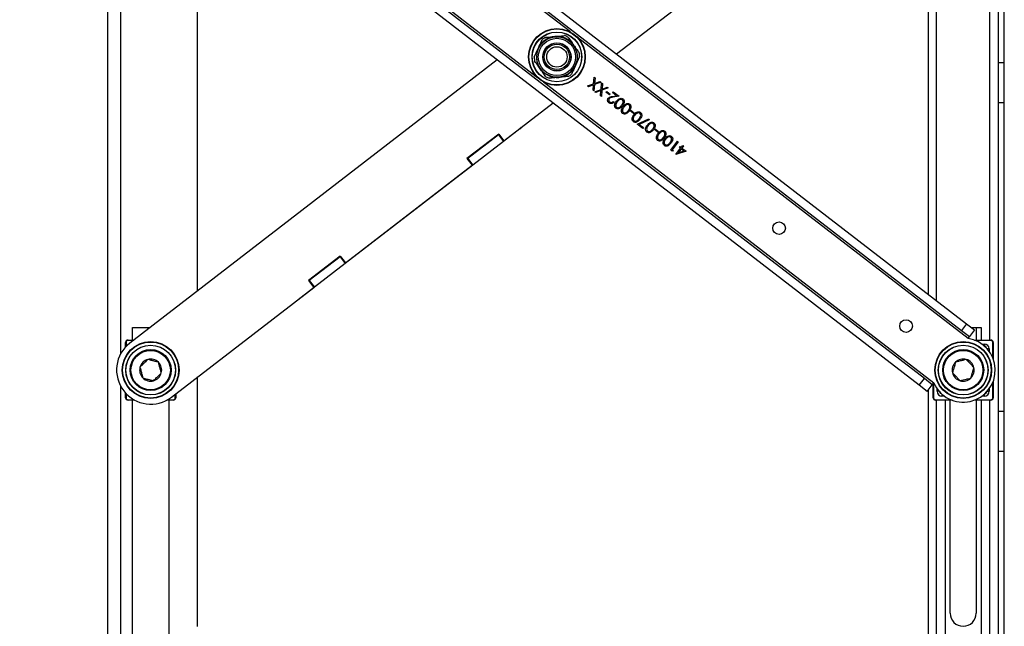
# Model space of a CAD drawing. Header units: inches. Extents: x 5 to 165, y 3 to 108.
# Tile 73 of 139: x 104 to 117, y 39 to 47. Entities that reach past the tile are written whole.
import ezdxf

# ---------------------------------------------------------------- set-up
doc = ezdxf.new("R2010")
doc.units = ezdxf.units.IN
doc.header["$LTSCALE"] = 10
doc.header["$MEASUREMENT"] = 0
doc.styles.add('SLDTEXTSTYLE0', font='TXT', dxfattribs={"width": 0.75})
doc.dimstyles.new('SLDDIMSTYLE4', dxfattribs={"dimtxt": 1.377953, "dimasz": 1.56, "dimexe": 0, "dimexo": 0.0625, "dimgap": 0.344488, "dimtad": 0, "dimtih": 1, "dimtoh": 1, "dimdec": 4, "dimlfac": 10, "dimzin": 12, "dimdsep": 46, "dimtxsty": 'SLDTEXTSTYLE0', "dimsah": 1, "dimcen": 0.09, "dimadec": 0, "dimazin": 3, "dimtfac": 1, "dimtdec": 0, "dimtofl": 0, "dimtmove": 0, "dimatfit": 3, "dimfxl": 1, "dimfrac": 2, "dimtolj": 1, "dimtzin": 12, "dimarcsym": 0})

# ---------------------------------------------------------------- blocks, each defined once
blk = doc.blocks.new('_D_10')
at = {"color": 1, "linetype": 'Continuous', "lineweight": 18}
for p, q in [((99.111, 35.537), (97.317, 29.136)), ((116.764, 34.903), (116.764, 26.462))]:
    blk.add_line(p, q, dxfattribs=at)
for start, end in [(254.33924, 261.13124), (263.39493, 270)]:
    blk.add_arc((116.764, 98.502), 70.791, start, end, dxfattribs=at)
for points in [[(97.654, 30.339), (99.093, 29.684), (99.228, 30.186)], [(116.764, 27.712), (115.207, 27.989), (115.201, 27.469)]]:
    blk.add_solid(points, dxfattribs=at)
at = {"color": 1, "linetype": 'Continuous', "lineweight": 18, "insert": (105.85, 29.038), "char_height": 1.378, "attachment_point": 1, "style": 'SLDTEXTSTYLE0'}
blk.add_mtext('16°', dxfattribs=at)

msp = doc.modelspace()

# ---------------------------------------------------------------- linework, layer by layer
at = {"color": 7, "linetype": 'Continuous', "lineweight": 25}
for p, q in [((116.687543, 51.65993), (116.687543, 36.14561)), ((105.570543, 51.45277), (105.570543, 36.45277)), ((106.594879, 50.409337), (116.230019, 42.98671)), ((106.658347, 50.491724), (116.293488, 43.069097)), ((111.925286, 46.434231), (116.509911, 49.96609)), ((115.766208, 42.384647), (106.131067, 49.807274)), ((115.702739, 42.30226), (106.067599, 49.724887)), ((115.813543, 49.429629), (115.813543, 43.438833)), ((116.689543, 46.327103), (116.689543, 49.42577)), ((116.763543, 46.327103), (116.763543, 49.42577)), ((106.695543, 43.47837), (106.695543, 49.241137)), ((110.897499, 46.393094), (110.947712, 46.503186)), ((110.4358, 46.359753), (105.851175, 42.827894)), ((111.463587, 46.40089), (111.413375, 46.290798)), ((116.689543, 46.327103), (116.763543, 46.327103)), ((116.689543, 45.827103), (116.689543, 46.327103)), ((116.763543, 45.827103), (116.763543, 46.327103)), ((116.689543, 46.25777), (116.687543, 46.25777)), ((111.638246, 46.061713), (111.645514, 46.144828)), ((111.645514, 46.144828), (111.656819, 46.136119)), ((111.728083, 46.081219), (111.649551, 46.053004)), ((111.656819, 46.136119), (111.650715, 46.066184)), ((111.650715, 46.066184), (111.716778, 46.089928)), ((111.716778, 46.089928), (111.728083, 46.081219)), ((111.56282, 46.03459), (111.638246, 46.061713)), ((111.574125, 46.025881), (111.56282, 46.03459)), ((111.637104, 46.048516), (111.574125, 46.025881)), ((111.631285, 45.981846), (111.637104, 46.048516)), ((111.64259, 45.973137), (111.631285, 45.981846)), ((111.649551, 46.053004), (111.64259, 45.973137)), ((111.655186, 45.963434), (111.730612, 45.990557)), ((111.666491, 45.954725), (111.655186, 45.963434)), ((111.72947, 45.97736), (111.666491, 45.954725)), ((111.723651, 45.91069), (111.72947, 45.97736)), ((111.730612, 45.990557), (111.73788, 46.073672)), ((111.741917, 45.981848), (111.734956, 45.901981)), ((111.73788, 46.073672), (111.749185, 46.064963)), ((111.820449, 46.010063), (111.741917, 45.981848)), ((111.749185, 46.064963), (111.743081, 45.995028)), ((111.743081, 45.995028), (111.809144, 46.018772)), ((111.79289, 45.955473), (111.801515, 45.966669)), ((111.834874, 45.923129), (111.79289, 45.955473)), ((111.801515, 45.966669), (111.843499, 45.934325)), ((111.809144, 46.018772), (111.820449, 46.010063)), ((111.872702, 45.951969), (111.881327, 45.963165)), ((111.881327, 45.963165), (111.955499, 45.906024)), ((111.734956, 45.901981), (111.723651, 45.91069)), ((111.843499, 45.934325), (111.834874, 45.923129)), ((111.923499, 45.912836), (111.872702, 45.951969)), ((111.873732, 45.904728), (111.923499, 45.912836)), ((111.955499, 45.906024), (111.878362, 45.89346)), ((111.883286, 45.841233), (111.893082, 45.833687)), ((110.518933, 45.350818), (111.132204, 45.823264)), ((112.095178, 45.722599), (112.103803, 45.733795)), ((112.137163, 45.690255), (112.095178, 45.722599)), ((112.103803, 45.733795), (112.145787, 45.701451)), ((116.689543, 45.827103), (116.763543, 45.827103)), ((116.689543, 41.978436), (116.689543, 45.827103)), ((116.763543, 41.978436), (116.763543, 45.827103)), ((112.145787, 45.701451), (112.137163, 45.690255)), ((112.183491, 45.556444), (112.327119, 45.624199)), ((112.331993, 45.613023), (112.208691, 45.554871)), ((112.327119, 45.624199), (112.331993, 45.613023)), ((116.687543, 45.64777), (116.689543, 45.64777)), ((110.718793, 45.501035), (110.514805, 45.343888)), ((112.250666, 45.504694), (112.183491, 45.556444)), ((112.208691, 45.554871), (112.259291, 45.51589)), ((112.259291, 45.51589), (112.250666, 45.504694)), ((112.397466, 45.489725), (112.406091, 45.500921)), ((112.439451, 45.457381), (112.397466, 45.489725)), ((112.406091, 45.500921), (112.448076, 45.468577)), ((112.448076, 45.468577), (112.439451, 45.457381)), ((110.453634, 45.435582), (110.05754, 45.130443)), ((110.451336, 45.426276), (110.067125, 45.130291)), ((110.514805, 45.343888), (110.130594, 45.047903)), ((110.457277, 45.430853), (110.451336, 45.426276)), ((110.451336, 45.426276), (110.514805, 45.343888)), ((110.453634, 45.435582), (110.518933, 45.350818)), ((112.600537, 45.235164), (112.68463, 45.344324)), ((112.68463, 45.344324), (112.694426, 45.336777)), ((112.62072, 45.219615), (112.600537, 45.235164)), ((112.694426, 45.336777), (112.618958, 45.238813)), ((112.618958, 45.238813), (112.635752, 45.225875)), ((112.635752, 45.225875), (112.62072, 45.219615)), ((112.664156, 45.181693), (112.722375, 45.257265)), ((112.792577, 45.221024), (112.666146, 45.18016)), ((112.732171, 45.249718), (112.69565, 45.202311)), ((112.69565, 45.202311), (112.764709, 45.224652)), ((112.709779, 45.266968), (112.718404, 45.278164)), ((112.722375, 45.257265), (112.709779, 45.266968)), ((112.718404, 45.278164), (112.731, 45.268461)), ((112.731, 45.268461), (112.750406, 45.293652)), ((112.764709, 45.224652), (112.732171, 45.249718)), ((112.760202, 45.286105), (112.740796, 45.260914)), ((112.740796, 45.260914), (112.792577, 45.221024)), ((112.750406, 45.293652), (112.760202, 45.286105)), ((110.05754, 45.130443), (110.12284, 45.045679)), ((110.067125, 45.130291), (110.061183, 45.125714)), ((110.067125, 45.130291), (110.130594, 45.047903)), ((112.666146, 45.18016), (112.664156, 45.181693)), ((110.130594, 45.047903), (108.537888, 43.82093)), ((108.542016, 43.82786), (110.12284, 45.045679)), ((108.476717, 43.912624), (108.080623, 43.607485)), ((108.474419, 43.903317), (108.090208, 43.607333)), ((108.48036, 43.907894), (108.474419, 43.903317)), ((108.474419, 43.903317), (108.537888, 43.82093)), ((108.476717, 43.912624), (108.542016, 43.82786)), ((108.537888, 43.82093), (108.153677, 43.524945)), ((106.369911, 42.154535), (108.145923, 43.522721)), ((108.153677, 43.524945), (107.949688, 43.367799)), ((108.080623, 43.607485), (108.145923, 43.522721)), ((108.090208, 43.607333), (108.084266, 43.602756)), ((108.090208, 43.607333), (108.153677, 43.524945)), ((107.949688, 43.367799), (107.947876, 43.370152)), ((105.885543, 43.02277), (106.104139, 43.02277)), ((105.885543, 42.86617), (105.885543, 43.02277)), ((116.293488, 43.069097), (116.230019, 42.98671)), ((116.293488, 43.069097), (116.392511, 42.992813)), ((116.353625, 43.02277), (116.473043, 43.02277)), ((116.413043, 43.02277), (116.413043, 42.86617)), ((116.473043, 43.02277), (116.473043, 42.86617)), ((116.230019, 42.98671), (116.329042, 42.910425)), ((116.310734, 42.88666), (116.329042, 42.910425)), ((116.392511, 42.992813), (116.329042, 42.910425)), ((105.803087, 42.836171), (105.798087, 42.836171)), ((105.798087, 42.779305), (105.798087, 42.836171)), ((105.828086, 42.86617), (105.900861, 42.86617)), ((105.828086, 42.86617), (105.828086, 42.86117)), ((116.389856, 42.86617), (116.5955, 42.86617)), ((116.5955, 42.86617), (116.5955, 42.86117)), ((116.625499, 42.836171), (116.620499, 42.836171)), ((116.625499, 42.836171), (116.625499, 42.630527)), ((106.695543, 39.295244), (106.695543, 42.405392)), ((115.702739, 42.30226), (115.766208, 42.384647)), ((115.801762, 42.225975), (115.702739, 42.30226)), ((115.865231, 42.308363), (115.766208, 42.384647)), ((115.801762, 42.225975), (115.865231, 42.308363)), ((115.865231, 42.308363), (115.883539, 42.332128)), ((115.875587, 42.146257), (115.875587, 42.321806)), ((116.625499, 42.351902), (116.625499, 42.146257)), ((105.798087, 42.146257), (105.798087, 42.203124)), ((105.803087, 42.146257), (105.798087, 42.146257)), ((106.422999, 42.146257), (106.417999, 42.146257)), ((106.422999, 42.195432), (106.422999, 42.146257)), ((115.813543, 42.241268), (115.813543, 35.29777)), ((115.880587, 42.146257), (115.875587, 42.146257)), ((116.625499, 42.146257), (116.620499, 42.146257)), ((116.689543, 42.15777), (116.687543, 42.15777)), ((105.828086, 42.121258), (105.828086, 42.116258)), ((105.910461, 42.116258), (105.828086, 42.116258)), ((105.885543, 37.15277), (105.885543, 42.116258)), ((106.393, 42.116258), (106.310626, 42.116258)), ((106.335543, 42.116258), (106.335543, 37.15277)), ((106.393, 42.121258), (106.393, 42.116258)), ((115.905586, 42.121258), (115.905586, 42.116258)), ((116.11123, 42.116258), (115.905586, 42.116258)), ((116.028043, 37.15277), (116.028043, 42.116258)), ((116.088043, 39.45877), (116.088043, 42.116258)), ((116.5955, 42.116258), (116.389856, 42.116258)), ((116.413043, 42.116258), (116.413043, 39.45877)), ((116.473043, 42.116258), (116.473043, 37.15277)), ((116.5955, 42.121258), (116.5955, 42.116258)), ((116.689543, 41.978436), (116.763543, 41.978436)), ((116.689543, 41.478436), (116.689543, 41.978436)), ((116.763543, 41.478436), (116.763543, 41.978436)), ((116.687543, 41.54777), (116.689543, 41.54777)), ((116.689543, 41.478436), (116.763543, 41.478436)), ((116.689543, 38.37977), (116.689543, 41.478436)), ((116.763543, 38.37977), (116.763543, 41.478436))]:
    msp.add_line(p, q, dxfattribs=at)
at = {"color": 8, "linetype": 'Continuous', "lineweight": 25}
for p, q in [((111.349536, 46.708619), (106.477547, 50.461856)), ((116.583543, 42.86617), (116.583543, 50.038694)), ((105.734543, 49.983908), (105.734543, 42.689328)), ((106.050352, 49.907324), (110.922342, 46.154088)), ((115.917543, 43.358714), (115.917543, 49.509747)), ((116.310734, 42.88666), (111.438744, 46.639896)), ((111.01155, 46.085365), (115.883539, 42.332128)), ((110.71698, 45.503388), (110.718793, 45.501035)), ((105.803087, 42.836171), (105.803087, 42.784635)), ((105.89437, 42.86117), (105.828086, 42.86117)), ((116.5955, 42.86117), (116.402637, 42.86117)), ((116.484095, 42.815951), (116.515282, 42.815951)), ((116.515282, 42.815951), (116.515282, 42.79107)), ((116.620499, 42.643308), (116.620499, 42.836171)), ((116.575279, 42.755953), (116.550399, 42.755953)), ((116.575279, 42.755953), (116.575279, 42.724766)), ((105.734543, 42.293101), (105.734543, 36.45277)), ((115.880587, 42.328296), (115.880587, 42.146257)), ((116.620499, 42.146257), (116.620499, 42.339121)), ((105.803087, 42.197794), (105.803087, 42.146257)), ((106.417999, 42.146257), (106.417999, 42.19158)), ((115.925807, 42.226476), (115.925807, 42.257663)), ((115.950687, 42.226476), (115.925807, 42.226476)), ((115.985805, 42.191358), (115.985805, 42.166478)), ((116.016992, 42.166478), (115.985805, 42.166478)), ((116.515282, 42.166478), (116.484095, 42.166478)), ((116.515282, 42.166478), (116.515282, 42.191358)), ((116.550399, 42.226476), (116.575279, 42.226476)), ((116.575279, 42.257663), (116.575279, 42.226476)), ((105.828086, 42.121258), (105.90136, 42.121258)), ((106.319726, 42.121258), (106.393, 42.121258)), ((115.905586, 42.121258), (116.09845, 42.121258)), ((115.917543, 35.295609), (115.917543, 42.116258)), ((116.402637, 42.121258), (116.5955, 42.121258)), ((116.583543, 36.14561), (116.583543, 42.116258))]:
    msp.add_line(p, q, dxfattribs=at)
at = {"color": 7, "linetype": 'Continuous', "lineweight": 25}
for centre, radius in [((111.180543, 46.396992), 0.3545), ((111.180543, 46.396992), 0.3495), ((111.180543, 46.396992), 0.31075), ((111.180543, 46.396992), 0.30875), ((111.180543, 46.396992), 0.251969), ((111.180543, 46.396992), 0.232283), ((111.180543, 46.396992), 0.175787), ((111.180543, 46.396992), 0.174213), ((111.180543, 46.396992), 0.15748), ((111.180543, 46.396992), 0.12748), ((113.953199, 44.26102), 0.07874), ((115.537574, 43.040464), 0.07874), ((106.110543, 42.491214), 0.3545), ((106.110543, 42.491214), 0.3495), ((106.110543, 42.491214), 0.31075), ((106.110543, 42.491214), 0.30875), ((116.250543, 42.491214), 0.3545), ((116.250543, 42.491214), 0.3495), ((116.250543, 42.491214), 0.31075), ((116.250543, 42.491214), 0.30875), ((106.110543, 42.491214), 0.255906), ((106.110543, 42.491214), 0.245906), ((116.250543, 42.491214), 0.255906), ((116.250543, 42.491214), 0.245906)]:
    msp.add_circle(centre, radius, dxfattribs=at)
for centre, radius, start, end in [((111.180543, 46.396992), 0.255906, 95.4824091, 155.4824091), ((111.180543, 46.396992), 0.283071, 120.7890005, 130.1758177), ((111.180543, 46.396992), 0.255906, 35.4824091, 95.4824091), ((111.180543, 46.396992), 0.283071, 60.7890005, 70.1758177), ((111.180543, 46.396992), 0.255906, 155.4824091, 215.4824091), ((111.180543, 46.396992), 0.255906, 335.4824091, 35.4824091), ((111.180543, 46.396992), 0.283071, 0.7890005, 10.1758177), ((111.180543, 46.396992), 0.283071, 180.7890005, 190.1758177), ((111.180543, 46.396992), 0.255906, 215.4824091, 275.4824091), ((111.180543, 46.396992), 0.255906, 275.4824091, 335.4824091), ((111.180543, 46.396992), 0.283071, 240.7890005, 250.1758177), ((111.180543, 46.396992), 0.283071, 300.7890005, 310.1758177), ((110.637016, 45.607188), 0.134, 307.6095907, 319.6957747), ((116.250543, 42.491214), 0.4, 203.4353849, 81.3454336), ((106.110543, 42.491214), 0.425, 127.6095907, 307.6095907), ((106.110543, 42.491214), 0.137795, 165.1781606, 225.1781606), ((106.110543, 42.491214), 0.137795, 105.1781606, 165.1781606), ((106.110543, 42.491214), 0.137795, 45.1781606, 105.1781606), ((106.110543, 42.491214), 0.137795, 345.1781606, 45.1781606), ((116.250543, 42.491214), 0.137795, 133.7444799, 193.7444799), ((116.250543, 42.491214), 0.137795, 73.7444799, 133.7444799), ((116.250543, 42.491214), 0.137795, 13.7444799, 73.7444799), ((116.250543, 42.491214), 0.137795, 313.7444799, 13.7444799), ((106.110543, 42.491214), 0.137795, 225.1781606, 285.1781606), ((106.110543, 42.491214), 0.137795, 285.1781606, 345.1781606), ((116.250543, 42.491214), 0.137795, 193.7444799, 253.7444799), ((116.250543, 42.491214), 0.137795, 253.7444799, 313.7444799), ((116.250543, 39.45877), 0.1625, 180, 0)]:
    msp.add_arc(centre, radius, start, end, dxfattribs=at)
at = {"color": 8, "linetype": 'Continuous', "lineweight": 25}
for centre, start, end in [((116.514227, 42.754898), 18.5962994, 71.4037006), ((115.986859, 42.22753), 198.5962994, 251.4037006), ((116.514227, 42.22753), 288.5962994, 341.4037006)]:
    msp.add_arc(centre, 0.030002, start, end, dxfattribs=at)
at = {"color": 7, "linetype": 'Continuous', "lineweight": 25}
for centre, major_axis, ratio, start_param, end_param in [((105.828088, 42.836169), (0.021214, -0.021214), 0.999949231, 2.356232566, 3.926952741), ((105.828088, 42.836169), (-0.017679, 0.017679), 0.99992385, 5.49782522, 7.068545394), ((116.515277, 42.755948), (0.04243, 0.04243), 0.99992385, 5.49782522, 7.068545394), ((116.595498, 42.836169), (0.021214, 0.021214), 0.999949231, 5.49782522, 7.068545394), ((116.595498, 42.836169), (0.017679, 0.017679), 0.99992385, 5.49782522, 7.068545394), ((105.828088, 42.146259), (0.021214, 0.021214), 0.999949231, 2.356232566, 3.926952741), ((105.828088, 42.146259), (-0.017679, -0.017679), 0.999923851, 5.49782522, 7.068545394), ((106.392998, 42.146259), (0.017679, -0.017679), 0.999923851, 5.49782522, 7.068545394), ((106.392998, 42.146259), (0.021214, -0.021214), 0.999949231, 5.49782522, 7.068545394), ((115.905588, 42.146259), (0.021214, 0.021214), 0.999949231, 2.356232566, 3.926952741), ((115.905588, 42.146259), (-0.017679, -0.017679), 0.99992385, 5.49782522, 7.068545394), ((115.985809, 42.22648), (-0.04243, -0.04243), 0.99992385, 5.49782522, 7.068545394), ((116.515277, 42.22648), (0.04243, -0.04243), 0.999923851, 5.49782522, 7.068545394), ((116.595498, 42.146259), (0.017679, -0.017679), 0.99992385, 5.49782522, 7.068545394), ((116.595498, 42.146259), (0.021214, -0.021214), 0.999949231, 5.49782522, 7.068545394)]:
    msp.add_ellipse(centre, major_axis=major_axis, ratio=ratio, start_param=start_param, end_param=end_param, dxfattribs=at)
at = {"color": 8, "linetype": 'Continuous', "lineweight": 25}
for centre, major_axis, start_param, end_param in [((116.515277, 42.755948), (0.021218, 0.021218), 5.714441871, 6.851928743), ((115.985809, 42.22648), (0.021218, 0.021218), 2.572849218, 3.710336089), ((116.515277, 42.22648), (0.021218, -0.021218), 5.714441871, 6.851928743)]:
    msp.add_ellipse(centre, major_axis=major_axis, ratio=0.999771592, start_param=start_param, end_param=end_param, dxfattribs=at)
at = {"color": 7, "linetype": 'Continuous', "lineweight": 25}
for points, knots in [([(110.947712, 46.503186), (110.952094, 46.512793), (110.969013, 46.54989), (110.985619, 46.586298), (110.997924, 46.613277)], [0, 0, 0, 0, 0.2589869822, 1, 1, 1, 1]), ([(111.035645, 46.640166), (111.039415, 46.640528), (111.078791, 46.644307), (111.119386, 46.648204), (111.156094, 46.651727)], [0, 0, 0, 0, 0.095732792, 1, 1, 1, 1]), ([(111.156094, 46.651727), (111.169677, 46.653031), (111.210281, 46.656928), (111.250066, 46.660746), (111.276542, 46.663287)], [0, 0, 0, 0, 0.334514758, 1, 1, 1, 1]), ([(111.318689, 46.644064), (111.330175, 46.627951), (111.353307, 46.595501), (111.376998, 46.562266), (111.388925, 46.545533)], [0, 0, 0, 0, 0.496538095, 1, 1, 1, 1]), ([(111.388925, 46.545533), (111.395049, 46.536943), (111.409907, 46.516099), (111.433455, 46.483064), (111.45057, 46.459054), (111.459161, 46.447002)], [0, 0, 0, 0, 0.2588095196, 0.627955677, 1, 1, 1, 1]), ([(110.972161, 46.248451), (110.966031, 46.25705), (110.942365, 46.290251), (110.919137, 46.322836), (110.901925, 46.346982)], [0, 0, 0, 0, 0.258986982, 1, 1, 1, 1]), ([(111.042397, 46.14992), (111.030911, 46.166033), (111.007779, 46.198483), (110.984088, 46.231718), (110.972161, 46.248451)], [0, 0, 0, 0, 0.496538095, 1, 1, 1, 1]), ([(111.413375, 46.290798), (111.408997, 46.2812), (111.398375, 46.257911), (111.38154, 46.221), (111.369304, 46.194173), (111.363162, 46.180706)], [0, 0, 0, 0, 0.25880952, 0.627955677, 1, 1, 1, 1]), ([(111.204992, 46.142257), (111.186762, 46.140507), (111.150057, 46.136984), (111.110037, 46.133143), (111.088314, 46.131058), (111.084544, 46.130697)], [0, 0, 0, 0, 0.449184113, 0.904405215, 1, 1, 1, 1]), ([(111.325441, 46.153818), (111.298965, 46.151276), (111.25918, 46.147458), (111.218575, 46.143561), (111.204992, 46.142257)], [0, 0, 0, 0, 0.665485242, 1, 1, 1, 1]), ([(111.829452, 45.824725), (111.824934, 45.828929), (111.815909, 45.837328), (111.811951, 45.854543), (111.813714, 45.870371), (111.818888, 45.878509), (111.821475, 45.882578)], [0, 0, 0, 0, 0.279890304, 0.559223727, 0.779582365, 1, 1, 1, 1]), ([(111.821475, 45.882578), (111.825254, 45.886566), (111.832819, 45.89455), (111.851632, 45.900916), (111.865344, 45.903281), (111.873732, 45.904728)], [0, 0, 0, 0, 0.279287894, 0.559153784, 1, 1, 1, 1]), ([(111.831946, 45.875906), (111.829805, 45.872178), (111.825517, 45.864712), (111.826677, 45.852434), (111.831081, 45.842276), (111.836079, 45.837782), (111.83858, 45.835533)], [0, 0, 0, 0, 0.279125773, 0.558978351, 0.77935005, 1, 1, 1, 1]), ([(111.893082, 45.833687), (111.888358, 45.82887), (111.878919, 45.819246), (111.860264, 45.814295), (111.842805, 45.816144), (111.833904, 45.821864), (111.829452, 45.824725)], [0, 0, 0, 0, 0.2800290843, 0.5595145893, 0.779667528, 1, 1, 1, 1]), ([(111.878362, 45.89346), (111.868971, 45.892104), (111.855899, 45.890216), (111.839694, 45.884142), (111.834527, 45.87865), (111.831946, 45.875906)], [0, 0, 0, 0, 0.560717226, 0.780532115, 1, 1, 1, 1]), ([(111.83858, 45.835533), (111.842602, 45.833041), (111.850638, 45.828063), (111.864306, 45.82838), (111.875424, 45.833429), (111.880663, 45.83863), (111.883286, 45.841233)], [0, 0, 0, 0, 0.279698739, 0.558846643, 0.779176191, 1, 1, 1, 1]), ([(111.916723, 45.757494), (111.913708, 45.760226), (111.907678, 45.765691), (111.900355, 45.78041), (111.89963, 45.809988), (111.913819, 45.830357), (111.923283, 45.843941)], [0, 0, 0, 0, 0.125600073, 0.25119689, 0.500581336, 1, 1, 1, 1]), ([(111.933045, 45.836351), (111.925641, 45.825904), (111.914552, 45.810256), (111.913208, 45.78738), (111.918132, 45.775506), (111.922725, 45.771129), (111.92502, 45.768942)], [0, 0, 0, 0, 0.500071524, 0.749020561, 0.874598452, 1, 1, 1, 1]), ([(111.923283, 45.843941), (111.933985, 45.856572), (111.950031, 45.87551), (111.978813, 45.882175), (111.994896, 45.878891), (112.001718, 45.874465), (112.005129, 45.872251)], [0, 0, 0, 0, 0.499406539, 0.748742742, 0.874372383, 1, 1, 1, 1]), ([(111.958319, 45.86061), (111.953052, 45.856649), (111.94364, 45.849571), (111.936285, 45.840393), (111.933045, 45.836351)], [0, 0, 0, 0, 0.5595987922, 1, 1, 1, 1]), ([(111.996176, 45.861308), (111.992906, 45.863231), (111.986363, 45.867078), (111.972349, 45.867946), (111.963636, 45.86339), (111.958319, 45.86061)], [0, 0, 0, 0, 0.280257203, 0.560781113, 1, 1, 1, 1]), ([(111.987625, 45.794304), (111.995406, 45.80457), (112.007057, 45.819941), (112.008053, 45.842918), (112.003047, 45.85473), (111.998465, 45.859116), (111.996176, 45.861308)], [0, 0, 0, 0, 0.500291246, 0.749086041, 0.874606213, 1, 1, 1, 1]), ([(112.005129, 45.872251), (112.008115, 45.869538), (112.014086, 45.864111), (112.021276, 45.849466), (112.021485, 45.820079), (112.007073, 45.80012), (111.997455, 45.786801)], [0, 0, 0, 0, 0.125550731, 0.251090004, 0.50025013, 1, 1, 1, 1]), ([(111.997455, 45.786801), (111.986992, 45.774092), (111.973895, 45.758186), (111.951091, 45.749626), (111.938987, 45.748571), (111.926895, 45.750898), (111.920113, 45.755295), (111.916723, 45.757494)], [0, 0, 0, 0, 0.498702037, 0.624176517, 0.749467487, 0.874745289, 1, 1, 1, 1]), ([(111.92502, 45.768942), (111.927714, 45.767264), (111.933106, 45.763907), (111.942701, 45.762632), (111.952133, 45.763918), (111.969597, 45.771649), (111.979617, 45.78424), (111.987625, 45.794304)], [0, 0, 0, 0, 0.125138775, 0.25041818, 0.375518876, 0.500847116, 1, 1, 1, 1]), ([(112.000692, 45.692807), (111.997677, 45.695539), (111.991647, 45.701004), (111.984324, 45.715723), (111.983599, 45.745301), (111.997788, 45.765669), (112.007252, 45.779254)], [0, 0, 0, 0, 0.125600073, 0.25119689, 0.500581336, 1, 1, 1, 1]), ([(112.017014, 45.771663), (112.00961, 45.761217), (111.998521, 45.745569), (111.997177, 45.722693), (112.002101, 45.710819), (112.006694, 45.706442), (112.008989, 45.704255)], [0, 0, 0, 0, 0.500071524, 0.749020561, 0.874598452, 1, 1, 1, 1]), ([(112.081424, 45.722114), (112.070961, 45.709405), (112.057864, 45.693499), (112.03506, 45.684938), (112.022956, 45.683883), (112.010864, 45.686211), (112.004082, 45.690608), (112.000692, 45.692807)], [0, 0, 0, 0, 0.498702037, 0.624176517, 0.749467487, 0.874745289, 1, 1, 1, 1]), ([(112.007252, 45.779254), (112.017954, 45.791885), (112.034, 45.810823), (112.062782, 45.817488), (112.078865, 45.814204), (112.085687, 45.809777), (112.089098, 45.807564)], [0, 0, 0, 0, 0.499406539, 0.748742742, 0.874372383, 1, 1, 1, 1]), ([(112.008989, 45.704255), (112.011683, 45.702577), (112.017075, 45.69922), (112.02667, 45.697945), (112.036102, 45.699231), (112.053566, 45.706962), (112.063586, 45.719553), (112.071594, 45.729617)], [0, 0, 0, 0, 0.1251387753, 0.2504181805, 0.3755188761, 0.5008471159, 1, 1, 1, 1]), ([(112.042288, 45.795923), (112.037021, 45.791962), (112.027609, 45.784884), (112.020254, 45.775706), (112.017014, 45.771663)], [0, 0, 0, 0, 0.559598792, 1, 1, 1, 1]), ([(112.080145, 45.796621), (112.076875, 45.798543), (112.070332, 45.80239), (112.056318, 45.803259), (112.047605, 45.798703), (112.042288, 45.795923)], [0, 0, 0, 0, 0.280257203, 0.560781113, 1, 1, 1, 1]), ([(112.071594, 45.729617), (112.079375, 45.739883), (112.091026, 45.755254), (112.092022, 45.778231), (112.087016, 45.790043), (112.082434, 45.794429), (112.080145, 45.796621)], [0, 0, 0, 0, 0.500291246, 0.749086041, 0.874606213, 1, 1, 1, 1]), ([(112.089098, 45.807564), (112.092084, 45.804851), (112.098055, 45.799424), (112.105245, 45.784779), (112.105454, 45.755392), (112.091042, 45.735433), (112.081424, 45.722114)], [0, 0, 0, 0, 0.1255507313, 0.2510900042, 0.50025013, 1, 1, 1, 1]), ([(112.141602, 45.675755), (112.152305, 45.688386), (112.168351, 45.707323), (112.197132, 45.713988), (112.213216, 45.710704), (112.220037, 45.706278), (112.223448, 45.704065)], [0, 0, 0, 0, 0.499406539, 0.748742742, 0.874372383, 1, 1, 1, 1]), ([(112.135042, 45.589307), (112.132027, 45.592039), (112.125998, 45.597504), (112.118674, 45.612224), (112.117949, 45.641801), (112.132138, 45.66217), (112.141602, 45.675755)], [0, 0, 0, 0, 0.125600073, 0.25119689, 0.500581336, 1, 1, 1, 1]), ([(112.151365, 45.668164), (112.143961, 45.657717), (112.132871, 45.642069), (112.131527, 45.619193), (112.136451, 45.607319), (112.141044, 45.602942), (112.143339, 45.600755)], [0, 0, 0, 0, 0.5000715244, 0.749020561, 0.8745984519, 1, 1, 1, 1]), ([(112.215775, 45.618614), (112.205311, 45.605905), (112.192215, 45.589999), (112.169411, 45.581439), (112.157306, 45.580384), (112.145214, 45.582712), (112.138433, 45.587109), (112.135042, 45.589307)], [0, 0, 0, 0, 0.498702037, 0.624176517, 0.749467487, 0.874745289, 1, 1, 1, 1]), ([(112.143339, 45.600755), (112.146034, 45.599078), (112.151426, 45.59572), (112.16102, 45.594445), (112.170453, 45.595732), (112.187917, 45.603462), (112.197936, 45.616053), (112.205945, 45.626117)], [0, 0, 0, 0, 0.125138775, 0.25041818, 0.375518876, 0.500847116, 1, 1, 1, 1]), ([(112.176639, 45.692423), (112.171372, 45.688462), (112.16196, 45.681384), (112.154604, 45.672206), (112.151365, 45.668164)], [0, 0, 0, 0, 0.559598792, 1, 1, 1, 1]), ([(112.214495, 45.693121), (112.211225, 45.695044), (112.204682, 45.698891), (112.190668, 45.699759), (112.181956, 45.695203), (112.176639, 45.692423)], [0, 0, 0, 0, 0.280257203, 0.560781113, 1, 1, 1, 1]), ([(112.205945, 45.626117), (112.213726, 45.636383), (112.225376, 45.651754), (112.226373, 45.674731), (112.221366, 45.686544), (112.216785, 45.69093), (112.214495, 45.693121)], [0, 0, 0, 0, 0.500291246, 0.749086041, 0.874606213, 1, 1, 1, 1]), ([(112.223448, 45.704065), (112.226434, 45.701351), (112.232406, 45.695924), (112.239595, 45.681279), (112.239804, 45.651893), (112.225392, 45.631933), (112.215775, 45.618614)], [0, 0, 0, 0, 0.125550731, 0.251090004, 0.50025013, 1, 1, 1, 1]), ([(112.30298, 45.459932), (112.299965, 45.462665), (112.293936, 45.46813), (112.286612, 45.482849), (112.285887, 45.512427), (112.300076, 45.532795), (112.30954, 45.54638)], [0, 0, 0, 0, 0.125600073, 0.25119689, 0.500581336, 1, 1, 1, 1]), ([(112.319303, 45.538789), (112.311899, 45.528343), (112.300809, 45.512695), (112.299465, 45.489819), (112.304389, 45.477945), (112.308982, 45.473568), (112.311277, 45.471381)], [0, 0, 0, 0, 0.500071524, 0.749020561, 0.874598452, 1, 1, 1, 1]), ([(112.383713, 45.48924), (112.373249, 45.476531), (112.360153, 45.460625), (112.337349, 45.452064), (112.325244, 45.451009), (112.313152, 45.453337), (112.306371, 45.457734), (112.30298, 45.459932)], [0, 0, 0, 0, 0.498702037, 0.624176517, 0.749467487, 0.874745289, 1, 1, 1, 1]), ([(112.30954, 45.54638), (112.320243, 45.559011), (112.336289, 45.577949), (112.36507, 45.584614), (112.381154, 45.58133), (112.387975, 45.576903), (112.391386, 45.57469)], [0, 0, 0, 0, 0.4994065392, 0.7487427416, 0.8743723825, 1, 1, 1, 1]), ([(112.311277, 45.471381), (112.313972, 45.469703), (112.319364, 45.466346), (112.328958, 45.465071), (112.338391, 45.466357), (112.355854, 45.474088), (112.365874, 45.486679), (112.373883, 45.496743)], [0, 0, 0, 0, 0.125138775, 0.25041818, 0.375518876, 0.500847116, 1, 1, 1, 1]), ([(112.344577, 45.563049), (112.33931, 45.559088), (112.329898, 45.55201), (112.322542, 45.542832), (112.319303, 45.538789)], [0, 0, 0, 0, 0.559598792, 1, 1, 1, 1]), ([(112.382433, 45.563747), (112.379163, 45.565669), (112.37262, 45.569516), (112.358606, 45.570385), (112.349894, 45.565829), (112.344577, 45.563049)], [0, 0, 0, 0, 0.280257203, 0.560781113, 1, 1, 1, 1]), ([(112.373883, 45.496743), (112.381664, 45.507009), (112.393314, 45.52238), (112.394311, 45.545357), (112.389304, 45.557169), (112.384723, 45.561555), (112.382433, 45.563747)], [0, 0, 0, 0, 0.500291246, 0.749086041, 0.874606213, 1, 1, 1, 1]), ([(112.391386, 45.57469), (112.394372, 45.571977), (112.400344, 45.56655), (112.407533, 45.551905), (112.407742, 45.522518), (112.39333, 45.502559), (112.383713, 45.48924)], [0, 0, 0, 0, 0.125550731, 0.251090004, 0.50025013, 1, 1, 1, 1]), ([(112.44389, 45.44288), (112.454593, 45.455512), (112.470639, 45.474449), (112.49942, 45.481114), (112.515504, 45.47783), (112.522326, 45.473404), (112.525736, 45.471191)], [0, 0, 0, 0, 0.499406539, 0.748742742, 0.874372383, 1, 1, 1, 1]), ([(112.516783, 45.460247), (112.513514, 45.46217), (112.506971, 45.466017), (112.492956, 45.466885), (112.484244, 45.462329), (112.478927, 45.459549)], [0, 0, 0, 0, 0.280257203, 0.560781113, 1, 1, 1, 1]), ([(112.525736, 45.471191), (112.528722, 45.468477), (112.534694, 45.46305), (112.541883, 45.448405), (112.542093, 45.419018), (112.52768, 45.399059), (112.518063, 45.38574)], [0, 0, 0, 0, 0.1255507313, 0.2510900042, 0.50025013, 1, 1, 1, 1]), ([(112.43733, 45.356433), (112.434316, 45.359165), (112.428286, 45.36463), (112.420963, 45.37935), (112.420238, 45.408927), (112.434427, 45.429296), (112.44389, 45.44288)], [0, 0, 0, 0, 0.125600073, 0.25119689, 0.500581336, 1, 1, 1, 1]), ([(112.453653, 45.43529), (112.446249, 45.424843), (112.43516, 45.409195), (112.433816, 45.386319), (112.43874, 45.374445), (112.443333, 45.370068), (112.445627, 45.367881)], [0, 0, 0, 0, 0.500071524, 0.749020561, 0.874598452, 1, 1, 1, 1]), ([(112.518063, 45.38574), (112.507599, 45.373031), (112.494503, 45.357125), (112.471699, 45.348565), (112.459594, 45.34751), (112.447503, 45.349838), (112.440721, 45.354235), (112.43733, 45.356433)], [0, 0, 0, 0, 0.498702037, 0.624176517, 0.749467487, 0.874745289, 1, 1, 1, 1]), ([(112.445627, 45.367881), (112.448322, 45.366204), (112.453714, 45.362846), (112.463309, 45.361571), (112.472741, 45.362858), (112.490205, 45.370588), (112.500224, 45.383179), (112.508233, 45.393243)], [0, 0, 0, 0, 0.125138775, 0.25041818, 0.375518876, 0.500847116, 1, 1, 1, 1]), ([(112.478927, 45.459549), (112.47366, 45.455588), (112.464248, 45.44851), (112.456892, 45.439332), (112.453653, 45.43529)], [0, 0, 0, 0, 0.559598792, 1, 1, 1, 1]), ([(112.521299, 45.291746), (112.518285, 45.294478), (112.512255, 45.299943), (112.504932, 45.314662), (112.504207, 45.34424), (112.518396, 45.364608), (112.527859, 45.378193)], [0, 0, 0, 0, 0.125600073, 0.25119689, 0.500581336, 1, 1, 1, 1]), ([(112.508233, 45.393243), (112.516014, 45.403509), (112.527665, 45.41888), (112.528661, 45.441857), (112.523655, 45.45367), (112.519073, 45.458056), (112.516783, 45.460247)], [0, 0, 0, 0, 0.500291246, 0.749086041, 0.874606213, 1, 1, 1, 1]), ([(112.537622, 45.370603), (112.530218, 45.360156), (112.519129, 45.344508), (112.517785, 45.321632), (112.522709, 45.309758), (112.527302, 45.305381), (112.529596, 45.303194)], [0, 0, 0, 0, 0.500071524, 0.749020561, 0.874598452, 1, 1, 1, 1]), ([(112.527859, 45.378193), (112.538562, 45.390824), (112.554608, 45.409762), (112.583389, 45.416427), (112.599473, 45.413143), (112.606295, 45.408717), (112.609705, 45.406503)], [0, 0, 0, 0, 0.499406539, 0.748742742, 0.874372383, 1, 1, 1, 1]), ([(112.562896, 45.394862), (112.557629, 45.390901), (112.548217, 45.383823), (112.540861, 45.374645), (112.537622, 45.370603)], [0, 0, 0, 0, 0.5595987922, 1, 1, 1, 1]), ([(112.600752, 45.39556), (112.597483, 45.397483), (112.59094, 45.40133), (112.576925, 45.402198), (112.568213, 45.397642), (112.562896, 45.394862)], [0, 0, 0, 0, 0.280257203, 0.560781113, 1, 1, 1, 1]), ([(112.592202, 45.328556), (112.599983, 45.338822), (112.611634, 45.354193), (112.61263, 45.37717), (112.607624, 45.388982), (112.603042, 45.393368), (112.600752, 45.39556)], [0, 0, 0, 0, 0.5002912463, 0.7490860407, 0.874606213, 1, 1, 1, 1]), ([(112.609705, 45.406503), (112.612691, 45.40379), (112.618663, 45.398363), (112.625852, 45.383718), (112.626062, 45.354331), (112.611649, 45.334372), (112.602032, 45.321053)], [0, 0, 0, 0, 0.125550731, 0.251090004, 0.50025013, 1, 1, 1, 1]), ([(112.602032, 45.321053), (112.591568, 45.308344), (112.578472, 45.292438), (112.555668, 45.283878), (112.543563, 45.282823), (112.531472, 45.28515), (112.52469, 45.289547), (112.521299, 45.291746)], [0, 0, 0, 0, 0.498702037, 0.624176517, 0.749467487, 0.874745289, 1, 1, 1, 1]), ([(112.529596, 45.303194), (112.532291, 45.301516), (112.537683, 45.298159), (112.547278, 45.296884), (112.55671, 45.29817), (112.574174, 45.305901), (112.584193, 45.318492), (112.592202, 45.328556)], [0, 0, 0, 0, 0.125138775, 0.25041818, 0.375518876, 0.500847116, 1, 1, 1, 1]), ([(106.074465, 42.624203), (106.062008, 42.611668), (106.041409, 42.59094), (106.00616, 42.555471), (105.987731, 42.536927), (105.977333, 42.526464)], [0, 0, 0, 0, 0.400026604, 0.661481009, 1, 1, 1, 1]), ([(105.977333, 42.526464), (105.980375, 42.51525), (105.986783, 42.49163), (105.997646, 42.451587), (106.006728, 42.418109), (106.011575, 42.400241), (106.013411, 42.393476)], [0, 0, 0, 0, 0.268963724, 0.566516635, 0.835875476, 1, 1, 1, 1]), ([(106.207676, 42.588953), (106.190591, 42.593474), (106.162341, 42.600949), (106.113999, 42.613741), (106.088725, 42.620429), (106.074465, 42.624203)], [0, 0, 0, 0, 0.400026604, 0.661481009, 1, 1, 1, 1]), ([(106.243753, 42.455964), (106.241918, 42.462729), (106.237071, 42.480597), (106.227989, 42.514076), (106.217126, 42.554118), (106.210718, 42.577738), (106.207676, 42.588953)], [0, 0, 0, 0, 0.164124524, 0.433483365, 0.731036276, 1, 1, 1, 1]), ([(116.155265, 42.590762), (116.152895, 42.582632), (116.148079, 42.566113), (116.13933, 42.536109), (116.130581, 42.506104), (116.122809, 42.479448), (116.118749, 42.465526), (116.116694, 42.458475)], [0, 0, 0, 0, 0.197203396, 0.400728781, 0.661458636, 0.828552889, 1, 1, 1, 1]), ([(116.289115, 42.623501), (116.277828, 42.62074), (116.254055, 42.614925), (116.213753, 42.605068), (116.180058, 42.596826), (116.162074, 42.592427), (116.155265, 42.590762)], [0, 0, 0, 0, 0.268963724, 0.566516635, 0.835875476, 1, 1, 1, 1]), ([(116.384393, 42.523953), (116.378538, 42.530071), (116.36664, 42.542502), (116.34503, 42.56508), (116.323419, 42.587659), (116.304221, 42.607718), (116.294193, 42.618195), (116.289115, 42.623501)], [0, 0, 0, 0, 0.1972033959, 0.4007287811, 0.6614586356, 0.8285528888, 1, 1, 1, 1]), ([(116.345821, 42.391667), (116.348191, 42.399796), (116.353008, 42.416315), (116.361756, 42.44632), (116.370505, 42.476324), (116.378277, 42.50298), (116.382337, 42.516903), (116.384393, 42.523953)], [0, 0, 0, 0, 0.197203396, 0.400728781, 0.661458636, 0.828552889, 1, 1, 1, 1]), ([(106.013411, 42.393476), (106.030495, 42.388955), (106.058746, 42.381479), (106.107087, 42.368687), (106.132361, 42.361999), (106.146621, 42.358226)], [0, 0, 0, 0, 0.400026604, 0.661481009, 1, 1, 1, 1]), ([(106.146621, 42.358226), (106.159078, 42.370761), (106.179678, 42.391489), (106.214927, 42.426958), (106.233355, 42.445501), (106.243753, 42.455964)], [0, 0, 0, 0, 0.400026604, 0.661481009, 1, 1, 1, 1]), ([(116.116694, 42.458475), (116.122549, 42.452358), (116.134446, 42.439927), (116.156057, 42.417348), (116.177667, 42.394769), (116.196866, 42.37471), (116.206893, 42.364233), (116.211971, 42.358928)], [0, 0, 0, 0, 0.1972033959, 0.4007287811, 0.6614586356, 0.8285528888, 1, 1, 1, 1]), ([(116.211971, 42.358928), (116.21878, 42.360593), (116.236764, 42.364992), (116.270459, 42.373234), (116.310761, 42.383091), (116.334534, 42.388906), (116.345821, 42.391667)], [0, 0, 0, 0, 0.164124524, 0.433483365, 0.731036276, 1, 1, 1, 1])]:
    msp.add_open_spline(points, degree=3, knots=knots, dxfattribs=at)

# ---------------------------------------------------------------- dimensions: what is measured, and where the dimension line sits
at = {"color": 1, "linetype": 'Continuous', "lineweight": 18}
dim = msp.add_angular_dim_2l(base=(101.725518, 29.327208), line1=((99.246282, 36.018326), (104.313076, 54.091524)), line2=((116.763543, 35.40277), (116.763543, 35.98361)), dimstyle='SLDDIMSTYLE4', dxfattribs=at)
dim.commit()
dim.dimension.update_dxf_attribs({"geometry": '_D_10', "text_midpoint": (107.235231, 28.355689), "dimtype": 162})

doc.saveas('drawing.dxf')
